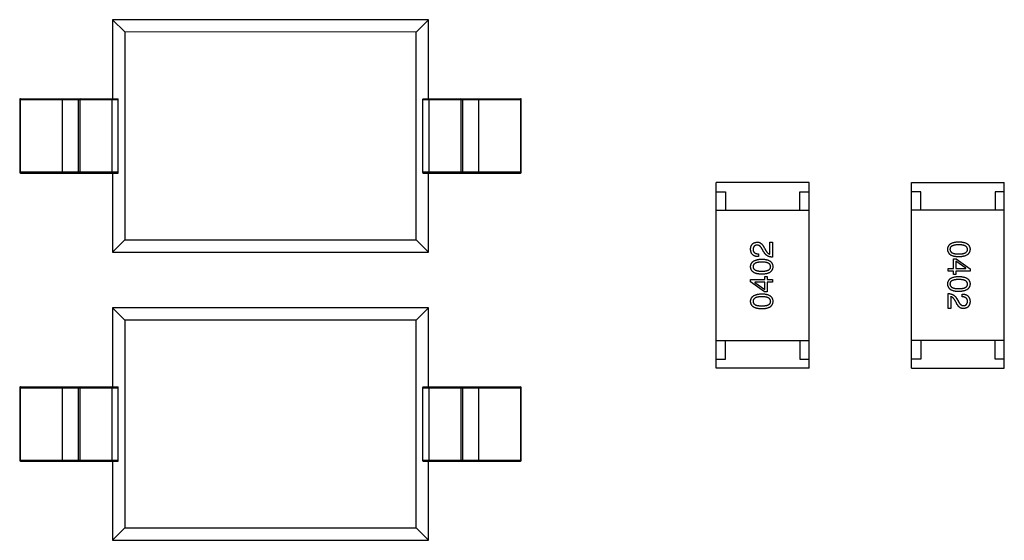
# Model space of a CAD drawing. Header units: inches. Extents: x -100 to 126, y -58 to 58.
# Tile 104 of 118: x 101.2 to 106.5, y 7.79 to 10.59. Entities that reach past the tile are written whole.
import ezdxf

# ---------------------------------------------------------------- set-up
doc = ezdxf.new("R2010")
doc.units = ezdxf.units.IN
doc.header["$LTSCALE"] = 1.21
doc.header["$MEASUREMENT"] = 0
doc.layers.get('0').update_dxf_attribs({"linetype": 'CONTINUOUS'})

msp = doc.modelspace()

# ---------------------------------------------------------------- linework, layer by layer
at = {"color": 7, "linetype": 'Continuous'}
for p, q in [((101.6987, 10.5858), (101.6987, 10.1608)), ((103.3987, 10.5858), (101.6987, 10.5858)), ((101.6987, 10.5858), (101.7648, 10.5197)), ((103.3987, 10.5858), (103.3325, 10.5196)), ((103.3987, 10.1608), (103.3987, 10.5858)), ((101.7648, 10.5197), (101.7648, 9.4019)), ((103.3325, 10.5196), (101.7648, 10.5197)), ((103.3325, 9.4019), (103.3325, 10.5196)), ((101.1987, 10.1558), (101.1987, 9.7658)), ((101.1987, 10.1558), (101.7295, 10.1558)), ((101.2037, 9.7608), (101.2037, 10.1608)), ((101.2037, 10.1608), (101.7286, 10.1608)), ((101.4267, 10.1608), (101.4267, 9.7608)), ((101.5141, 10.1558), (101.5191, 10.1608)), ((101.5141, 10.1558), (101.5141, 9.7658)), ((101.5272, 10.1608), (101.5222, 10.1558)), ((101.5222, 10.1558), (101.5222, 9.7658)), ((101.6972, 9.7608), (101.6972, 10.1608)), ((101.7295, 9.7658), (101.7295, 10.1558)), ((103.3678, 10.1558), (103.3678, 9.7658)), ((103.3678, 10.1558), (103.8987, 10.1558)), ((103.3687, 10.1608), (103.8937, 10.1608)), ((103.4002, 10.1608), (103.4002, 9.7608)), ((103.5751, 10.1558), (103.5701, 10.1608)), ((103.5751, 9.7658), (103.5751, 10.1558)), ((103.5782, 10.1608), (103.5832, 10.1558)), ((103.5832, 9.7658), (103.5832, 10.1558)), ((103.6707, 9.7608), (103.6707, 10.1608)), ((103.8937, 10.1608), (103.8937, 9.7608)), ((103.8987, 9.7658), (103.8987, 10.1558)), ((101.7295, 9.7658), (101.1987, 9.7658)), ((101.2037, 9.7608), (101.7286, 9.7608)), ((101.5191, 9.7608), (101.5141, 9.7658)), ((101.5222, 9.7658), (101.5272, 9.7608)), ((101.6987, 9.7608), (101.6987, 9.3358)), ((103.8987, 9.7658), (103.3678, 9.7658)), ((103.3687, 9.7608), (103.8937, 9.7608)), ((103.3987, 9.3358), (103.3987, 9.7608)), ((103.5701, 9.7608), (103.5751, 9.7658)), ((103.5832, 9.7658), (103.5782, 9.7608)), ((104.9486, 8.7108), (104.9486, 9.7108)), ((105.4486, 9.7108), (104.9486, 9.7108)), ((105.4486, 8.7108), (105.4486, 9.7108)), ((105.9988, 8.7107), (105.9988, 9.7107)), ((105.9988, 9.7107), (106.4988, 9.7107)), ((106.4988, 8.7107), (106.4988, 9.7107)), ((104.9486, 9.6608), (104.9986, 9.6608)), ((104.9986, 9.6608), (104.9986, 9.5608)), ((105.3986, 9.5608), (105.3986, 9.6608)), ((105.3986, 9.6608), (105.4486, 9.6608)), ((106.0488, 9.6607), (105.9988, 9.6607)), ((106.0488, 9.5607), (106.0488, 9.6607)), ((106.4488, 9.6607), (106.4488, 9.5607)), ((106.4988, 9.6607), (106.4488, 9.6607)), ((104.9486, 9.5608), (105.4486, 9.5608)), ((106.4988, 9.5607), (105.9988, 9.5607)), ((101.7648, 9.4019), (101.6987, 9.3358)), ((101.7648, 9.4019), (103.3325, 9.4019)), ((103.3987, 9.3358), (103.3325, 9.4019)), ((105.2371, 9.3251), (105.2371, 9.3893)), ((105.2371, 9.3893), (105.2509, 9.3893)), ((105.2509, 9.3893), (105.2509, 9.3087)), ((101.6987, 9.3358), (103.3987, 9.3358)), ((105.2044, 9.3362), (105.1952, 9.352)), ((105.2076, 9.3572), (105.2149, 9.3447)), ((105.1755, 9.3264), (105.1755, 9.3113)), ((106.2253, 9.2482), (106.2253, 9.3)), ((106.2253, 9.3), (106.2397, 9.3)), ((106.2377, 9.2862), (106.2377, 9.2482)), ((106.2915, 9.2489), (106.2377, 9.2862)), ((106.2397, 9.3), (106.3144, 9.2462)), ((106.1964, 9.2338), (106.1964, 9.2482)), ((106.1964, 9.2482), (106.2253, 9.2482)), ((106.2253, 9.2338), (106.1964, 9.2338)), ((106.2253, 9.2161), (106.2253, 9.2338)), ((106.2377, 9.2482), (106.2915, 9.2482)), ((106.2377, 9.2338), (106.2377, 9.2161)), ((106.3144, 9.2338), (106.2377, 9.2338)), ((106.2915, 9.2482), (106.2915, 9.2489)), ((106.3144, 9.2462), (106.3144, 9.2338)), ((105.1329, 9.1753), (105.1329, 9.1877)), ((105.1329, 9.1877), (105.2096, 9.1877)), ((105.2076, 9.1215), (105.1329, 9.1753)), ((105.1558, 9.1733), (105.1558, 9.1727)), ((105.2096, 9.1733), (105.1558, 9.1733)), ((105.1558, 9.1727), (105.2096, 9.1353)), ((105.2096, 9.1877), (105.2096, 9.2054)), ((105.2096, 9.2054), (105.2221, 9.2054)), ((105.2096, 9.1353), (105.2096, 9.1733)), ((105.2221, 9.2054), (105.2221, 9.1877)), ((105.2221, 9.1877), (105.2509, 9.1877)), ((105.2221, 9.1733), (105.2221, 9.1215)), ((105.2509, 9.1733), (105.2221, 9.1733)), ((105.2509, 9.1877), (105.2509, 9.1733)), ((106.2377, 9.2161), (106.2253, 9.2161)), ((105.2221, 9.1215), (105.2076, 9.1215)), ((106.1964, 9.0322), (106.1964, 9.1128)), ((106.2102, 9.0964), (106.2102, 9.0322)), ((106.2397, 9.0643), (106.2325, 9.0768)), ((106.243, 9.0853), (106.2521, 9.0695)), ((106.2718, 9.0951), (106.2718, 9.1102)), ((101.6987, 9.0358), (101.6987, 8.6108)), ((103.3987, 9.0358), (101.6987, 9.0358)), ((101.6987, 9.0358), (101.7648, 8.9697)), ((103.3987, 9.0358), (103.3325, 8.9696)), ((103.3987, 8.6108), (103.3987, 9.0358)), ((106.2102, 9.0322), (106.1964, 9.0322)), ((101.7648, 8.9697), (101.7648, 7.8519)), ((103.3325, 8.9696), (101.7648, 8.9697)), ((103.3325, 7.8519), (103.3325, 8.9696)), ((104.9486, 8.8608), (105.4486, 8.8608)), ((104.9986, 8.7608), (104.9986, 8.8608)), ((105.3986, 8.8608), (105.3986, 8.7608)), ((106.4988, 8.8607), (105.9988, 8.8607)), ((106.0488, 8.8607), (106.0488, 8.7607)), ((106.4488, 8.7607), (106.4488, 8.8607)), ((104.9486, 8.7608), (104.9986, 8.7608)), ((105.3986, 8.7608), (105.4486, 8.7608)), ((106.0488, 8.7607), (105.9988, 8.7607)), ((106.4988, 8.7607), (106.4488, 8.7607)), ((105.4486, 8.7108), (104.9486, 8.7108)), ((105.9988, 8.7107), (106.4988, 8.7107)), ((101.1987, 8.6058), (101.1987, 8.2158)), ((101.1987, 8.6058), (101.7295, 8.6058)), ((101.2037, 8.2108), (101.2037, 8.6108)), ((101.2037, 8.6108), (101.7286, 8.6108)), ((101.4267, 8.6108), (101.4267, 8.2108)), ((101.5141, 8.6058), (101.5191, 8.6108)), ((101.5141, 8.6058), (101.5141, 8.2158)), ((101.5272, 8.6108), (101.5222, 8.6058)), ((101.5222, 8.6058), (101.5222, 8.2158)), ((101.6972, 8.2108), (101.6972, 8.6108)), ((101.7295, 8.2158), (101.7295, 8.6058)), ((103.3678, 8.6058), (103.3678, 8.2158)), ((103.3678, 8.6058), (103.8987, 8.6058)), ((103.3687, 8.6108), (103.8937, 8.6108)), ((103.4002, 8.6108), (103.4002, 8.2108)), ((103.5751, 8.6058), (103.5701, 8.6108)), ((103.5751, 8.2158), (103.5751, 8.6058)), ((103.5782, 8.6108), (103.5832, 8.6058)), ((103.5832, 8.2158), (103.5832, 8.6058)), ((103.6707, 8.2108), (103.6707, 8.6108)), ((103.8937, 8.6108), (103.8937, 8.2108)), ((103.8987, 8.2158), (103.8987, 8.6058)), ((101.7295, 8.2158), (101.1987, 8.2158)), ((101.5191, 8.2108), (101.5141, 8.2158)), ((101.5222, 8.2158), (101.5272, 8.2108)), ((103.8987, 8.2158), (103.3678, 8.2158)), ((103.5701, 8.2108), (103.5751, 8.2158)), ((103.5832, 8.2158), (103.5782, 8.2108)), ((101.2037, 8.2108), (101.7286, 8.2108)), ((101.6987, 8.2108), (101.6987, 7.7858)), ((103.3687, 8.2108), (103.8937, 8.2108)), ((103.3987, 7.7858), (103.3987, 8.2108)), ((101.7648, 7.8519), (101.6987, 7.7858)), ((101.7648, 7.8519), (103.3325, 7.8519)), ((103.3987, 7.7858), (103.3325, 7.8519)), ((101.6987, 7.7858), (103.3987, 7.7858))]:
    msp.add_line(p, q, dxfattribs=at)
for centre, start, end in [((101.2037, 10.1558), 89.9999, 179.9999), ((103.8937, 10.1558), 359.9999, 89.9999), ((101.2037, 9.7658), 179.9999, 269.9999), ((103.8937, 9.7658), 269.9999, 359.9999), ((101.2037, 8.6058), 89.9999, 179.9999), ((103.8937, 8.6058), 359.9999, 89.9999), ((101.2037, 8.2158), 179.9999, 269.9999), ((103.8937, 8.2158), 269.9999, 359.9999)]:
    msp.add_arc(centre, 0.005, start, end, dxfattribs=at)
for centre, start_param, end_param in [((101.7286, 10.1558), -1.570796, 0), ((103.3687, 10.1558), 6.283185, 7.853982), ((101.7286, 9.7658), -3.141593, -1.570796), ((103.3687, 9.7658), -4.712389, -3.141593), ((101.7286, 8.6058), -1.570796, 0), ((103.3687, 8.6058), 0, 1.570796), ((101.7286, 8.2158), -3.141593, -1.570796), ((103.3687, 8.2158), -4.712389, -3.141593)]:
    msp.add_ellipse(centre, major_axis=(0, 0.005), ratio=0.176327, start_param=start_param, end_param=end_param, dxfattribs=at)
for points, knots in [([(105.1329, 9.352), (105.133, 9.3534), (105.1332, 9.3562), (105.1338, 9.3602), (105.1347, 9.364), (105.1357, 9.3675), (105.1371, 9.3708), (105.1387, 9.3738), (105.1406, 9.3766), (105.1427, 9.3791), (105.145, 9.3813), (105.1476, 9.3832), (105.1505, 9.3849), (105.1536, 9.3863), (105.1569, 9.3875), (105.1605, 9.3884), (105.1643, 9.389), (105.1669, 9.3892), (105.1683, 9.3893)], [0, 0, 0, 0, 0.074847, 0.14558, 0.212628, 0.276599, 0.337792, 0.396608, 0.453638, 0.509854, 0.565589, 0.621545, 0.678777, 0.737222, 0.798388, 0.862259, 0.929312, 1, 1, 1, 1]), ([(105.1683, 9.3893), (105.1693, 9.3894), (105.1713, 9.3894), (105.1742, 9.3892), (105.1771, 9.3887), (105.1799, 9.3879), (105.1826, 9.3868), (105.1852, 9.3855), (105.1878, 9.3839), (105.1903, 9.382), (105.1927, 9.3798), (105.1951, 9.3774), (105.1974, 9.3747), (105.1996, 9.3717), (105.2017, 9.3685), (105.2038, 9.365), (105.2058, 9.3612), (105.207, 9.3586), (105.2076, 9.3572)], [0, 0, 0, 0, 0.055083, 0.109453, 0.162685, 0.21614, 0.26961, 0.324284, 0.380202, 0.437433, 0.497084, 0.559152, 0.624288, 0.692446, 0.763862, 0.838743, 0.917269, 1, 1, 1, 1]), ([(106.1944, 9.3506), (106.1945, 9.3522), (106.1947, 9.3553), (106.1954, 9.3598), (106.1966, 9.364), (106.1983, 9.368), (106.2004, 9.3716), (106.203, 9.3749), (106.206, 9.3779), (106.2095, 9.3806), (106.2135, 9.383), (106.2179, 9.3851), (106.2227, 9.3869), (106.228, 9.3883), (106.2337, 9.3896), (106.2399, 9.3904), (106.2465, 9.3911), (106.2511, 9.3912), (106.2535, 9.3913)], [0, 0, 0, 0, 0.059135, 0.115606, 0.169241, 0.221578, 0.273261, 0.324749, 0.377329, 0.431642, 0.488541, 0.548597, 0.612232, 0.680174, 0.752504, 0.829777, 0.912307, 1, 1, 1, 1]), ([(106.2535, 9.3913), (106.2559, 9.3912), (106.2606, 9.3911), (106.2675, 9.3904), (106.2739, 9.3896), (106.2798, 9.3883), (106.2852, 9.3869), (106.2902, 9.3851), (106.2948, 9.383), (106.2988, 9.3806), (106.3025, 9.3779), (106.3056, 9.3749), (106.3083, 9.3716), (106.3105, 9.368), (106.3122, 9.364), (106.3135, 9.3598), (106.3142, 9.3553), (106.3144, 9.3522), (106.3144, 9.3506)], [0, 0, 0, 0, 0.088823, 0.172287, 0.250296, 0.323438, 0.392244, 0.456221, 0.516635, 0.573871, 0.628, 0.680335, 0.731489, 0.782557, 0.834044, 0.886738, 0.942089, 1, 1, 1, 1]), ([(105.1755, 9.3113), (105.1738, 9.3114), (105.1706, 9.3115), (105.1659, 9.312), (105.1615, 9.3129), (105.1574, 9.314), (105.1536, 9.3155), (105.1501, 9.3172), (105.147, 9.3193), (105.1442, 9.3217), (105.1416, 9.3244), (105.1394, 9.3275), (105.1375, 9.3308), (105.136, 9.3345), (105.1347, 9.3384), (105.1338, 9.3426), (105.1331, 9.3472), (105.133, 9.3503), (105.1329, 9.352)], [0, 0, 0, 0, 0.074935, 0.145873, 0.212498, 0.27598, 0.33603, 0.394042, 0.450372, 0.505546, 0.560812, 0.616481, 0.673265, 0.732328, 0.7938, 0.858943, 0.92718, 1, 1, 1, 1]), ([(105.1676, 9.3736), (105.1668, 9.3735), (105.1652, 9.3734), (105.1629, 9.373), (105.1607, 9.3724), (105.1587, 9.3717), (105.1569, 9.3708), (105.1551, 9.3697), (105.1536, 9.3684), (105.1522, 9.3671), (105.151, 9.3655), (105.1499, 9.3638), (105.149, 9.3619), (105.1482, 9.3598), (105.1476, 9.3576), (105.1471, 9.3552), (105.1468, 9.3526), (105.1467, 9.3509), (105.1467, 9.35)], [0, 0, 0, 0, 0.069456, 0.136175, 0.198596, 0.258993, 0.316838, 0.37342, 0.428889, 0.48454, 0.540119, 0.597644, 0.65702, 0.718534, 0.783117, 0.851564, 0.923888, 1, 1, 1, 1]), ([(105.1467, 9.35), (105.1467, 9.3491), (105.1467, 9.3473), (105.1471, 9.3446), (105.1476, 9.3422), (105.1484, 9.3399), (105.1494, 9.3378), (105.1507, 9.3359), (105.1521, 9.3341), (105.1539, 9.3326), (105.1558, 9.3312), (105.1579, 9.3299), (105.1603, 9.3289), (105.1629, 9.3281), (105.1658, 9.3274), (105.1688, 9.3269), (105.1721, 9.3265), (105.1743, 9.3264), (105.1755, 9.3264)], [0, 0, 0, 0, 0.065945, 0.127767, 0.186553, 0.242898, 0.297728, 0.351599, 0.404854, 0.459191, 0.515338, 0.573322, 0.634405, 0.698538, 0.767039, 0.84022, 0.917406, 1, 1, 1, 1]), ([(105.1952, 9.352), (105.1947, 9.3529), (105.1937, 9.3547), (105.1922, 9.3573), (105.1906, 9.3597), (105.1891, 9.3619), (105.1875, 9.3639), (105.1858, 9.3657), (105.1842, 9.3674), (105.1824, 9.3688), (105.1807, 9.3701), (105.1789, 9.3712), (105.1771, 9.3721), (105.1753, 9.3728), (105.1734, 9.3733), (105.1715, 9.3736), (105.1696, 9.3737), (105.1683, 9.3736), (105.1676, 9.3736)], [0, 0, 0, 0, 0.084365, 0.165386, 0.24176, 0.314729, 0.38433, 0.449952, 0.513164, 0.5734, 0.630824, 0.68644, 0.740136, 0.792605, 0.844515, 0.896112, 0.947763, 1, 1, 1, 1]), ([(105.2509, 9.3087), (105.2496, 9.3087), (105.247, 9.3088), (105.2432, 9.3092), (105.2395, 9.3098), (105.236, 9.3106), (105.2326, 9.3116), (105.2293, 9.3128), (105.2262, 9.3142), (105.2232, 9.3159), (105.2203, 9.3177), (105.2176, 9.3197), (105.2151, 9.322), (105.2126, 9.3244), (105.2103, 9.327), (105.2082, 9.3299), (105.2062, 9.333), (105.205, 9.3351), (105.2044, 9.3362)], [0, 0, 0, 0, 0.069512, 0.136307, 0.201431, 0.265186, 0.327322, 0.388242, 0.448098, 0.507757, 0.566952, 0.626243, 0.686026, 0.745963, 0.807549, 0.869906, 0.934172, 1, 1, 1, 1]), ([(105.2149, 9.3447), (105.2157, 9.3433), (105.2172, 9.3406), (105.2198, 9.3369), (105.2225, 9.3337), (105.2252, 9.331), (105.2281, 9.3287), (105.231, 9.327), (105.234, 9.3257), (105.2361, 9.3253), (105.2371, 9.3251)], [0, 0, 0, 0, 0.158292, 0.304606, 0.440272, 0.565336, 0.681745, 0.791834, 0.896966, 1, 1, 1, 1]), ([(106.2535, 9.31), (106.2511, 9.3101), (106.2465, 9.3102), (106.2399, 9.3108), (106.2337, 9.3117), (106.228, 9.3129), (106.2227, 9.3144), (106.2179, 9.3162), (106.2135, 9.3183), (106.2095, 9.3207), (106.206, 9.3234), (106.203, 9.3264), (106.2004, 9.3297), (106.1983, 9.3333), (106.1966, 9.3372), (106.1954, 9.3414), (106.1947, 9.3459), (106.1945, 9.3491), (106.1944, 9.3506)], [0, 0, 0, 0, 0.08769, 0.170218, 0.24749, 0.319818, 0.387758, 0.451391, 0.511445, 0.568185, 0.622681, 0.67526, 0.726746, 0.778428, 0.830764, 0.884397, 0.940866, 1, 1, 1, 1]), ([(106.2535, 9.3749), (106.2516, 9.3749), (106.2479, 9.3749), (106.2425, 9.3746), (106.2375, 9.3741), (106.2329, 9.3735), (106.2287, 9.3726), (106.2248, 9.3716), (106.2212, 9.3703), (106.2181, 9.3689), (106.2153, 9.3673), (106.2129, 9.3655), (106.2108, 9.3635), (106.2092, 9.3613), (106.2078, 9.3589), (106.2069, 9.3563), (106.2064, 9.3535), (106.2063, 9.3516), (106.2062, 9.3506)], [0, 0, 0, 0, 0.096457, 0.187288, 0.27178, 0.350132, 0.423455, 0.491343, 0.554037, 0.612253, 0.666313, 0.717038, 0.764921, 0.811214, 0.856775, 0.902988, 0.950234, 1, 1, 1, 1]), ([(106.2062, 9.3506), (106.2063, 9.3496), (106.2064, 9.3477), (106.207, 9.3448), (106.208, 9.3422), (106.2094, 9.3397), (106.2111, 9.3374), (106.2132, 9.3354), (106.2156, 9.3335), (106.2184, 9.3319), (106.2216, 9.3304), (106.2251, 9.3291), (106.2289, 9.3281), (106.2331, 9.3272), (106.2377, 9.3265), (106.2426, 9.3261), (106.2479, 9.3258), (106.2516, 9.3257), (106.2535, 9.3257)], [0, 0, 0, 0, 0.050879, 0.099377, 0.146973, 0.193618, 0.240619, 0.289461, 0.34047, 0.395283, 0.453059, 0.515633, 0.582666, 0.655287, 0.732971, 0.815933, 0.905166, 1, 1, 1, 1]), ([(106.3007, 9.3506), (106.3006, 9.3516), (106.3006, 9.3535), (106.3, 9.3563), (106.2991, 9.3589), (106.2978, 9.3613), (106.2961, 9.3635), (106.294, 9.3655), (106.2916, 9.3673), (106.2888, 9.3689), (106.2857, 9.3703), (106.2822, 9.3716), (106.2783, 9.3726), (106.274, 9.3735), (106.2694, 9.3741), (106.2644, 9.3746), (106.2591, 9.3749), (106.2554, 9.3749), (106.2535, 9.3749)], [0, 0, 0, 0, 0.049764, 0.097007, 0.143217, 0.188577, 0.235116, 0.282997, 0.333719, 0.387776, 0.445989, 0.508679, 0.576563, 0.649481, 0.728235, 0.812722, 0.903548, 1, 1, 1, 1]), ([(106.2535, 9.3257), (106.2554, 9.3257), (106.2591, 9.3258), (106.2644, 9.3261), (106.2694, 9.3265), (106.274, 9.3272), (106.2783, 9.3281), (106.2822, 9.3291), (106.2857, 9.3304), (106.2888, 9.3318), (106.2916, 9.3335), (106.294, 9.3354), (106.2961, 9.3374), (106.2978, 9.3397), (106.2991, 9.3422), (106.3, 9.3448), (106.3006, 9.3477), (106.3006, 9.3496), (106.3007, 9.3506)], [0, 0, 0, 0, 0.095719, 0.185854, 0.269738, 0.347952, 0.420315, 0.487894, 0.550245, 0.608186, 0.662454, 0.713283, 0.761375, 0.808209, 0.854301, 0.901312, 0.949396, 1, 1, 1, 1]), ([(106.3144, 9.3506), (106.3143, 9.3491), (106.3142, 9.346), (106.3133, 9.3416), (106.312, 9.3374), (106.3102, 9.3336), (106.308, 9.33), (106.3053, 9.3267), (106.3021, 9.3237), (106.2985, 9.321), (106.2945, 9.3186), (106.2899, 9.3165), (106.285, 9.3147), (106.2795, 9.3132), (106.2737, 9.3119), (106.2673, 9.311), (106.2606, 9.3103), (106.2559, 9.3101), (106.2535, 9.31)], [0, 0, 0, 0, 0.057415, 0.112361, 0.16496, 0.216437, 0.267441, 0.318839, 0.371478, 0.426325, 0.483626, 0.544235, 0.608673, 0.677374, 0.750405, 0.828394, 0.911525, 1, 1, 1, 1]), ([(105.1329, 9.2574), (105.133, 9.259), (105.1332, 9.262), (105.134, 9.2665), (105.1353, 9.2706), (105.1371, 9.2745), (105.1393, 9.278), (105.142, 9.2813), (105.1452, 9.2843), (105.1488, 9.287), (105.1529, 9.2894), (105.1574, 9.2915), (105.1624, 9.2933), (105.1678, 9.2949), (105.1737, 9.2961), (105.18, 9.297), (105.1868, 9.2977), (105.1915, 9.2979), (105.1939, 9.298)], [0, 0, 0, 0, 0.057415, 0.112361, 0.16496, 0.216437, 0.267441, 0.318839, 0.371478, 0.426325, 0.483626, 0.544235, 0.608673, 0.677374, 0.750405, 0.828394, 0.911525, 1, 1, 1, 1]), ([(105.1939, 9.2823), (105.192, 9.2823), (105.1883, 9.2823), (105.1829, 9.282), (105.1779, 9.2815), (105.1733, 9.2808), (105.1691, 9.2799), (105.1652, 9.2789), (105.1617, 9.2776), (105.1585, 9.2762), (105.1557, 9.2745), (105.1533, 9.2727), (105.1512, 9.2706), (105.1495, 9.2683), (105.1482, 9.2659), (105.1473, 9.2632), (105.1468, 9.2604), (105.1467, 9.2584), (105.1467, 9.2574)], [0, 0, 0, 0, 0.095719, 0.185854, 0.269738, 0.347952, 0.420315, 0.487894, 0.550245, 0.608186, 0.662454, 0.713283, 0.761375, 0.808209, 0.854301, 0.901312, 0.949396, 1, 1, 1, 1]), ([(105.1939, 9.298), (105.1962, 9.298), (105.2008, 9.2978), (105.2074, 9.2972), (105.2136, 9.2963), (105.2193, 9.2951), (105.2246, 9.2936), (105.2295, 9.2918), (105.2338, 9.2897), (105.2378, 9.2873), (105.2413, 9.2846), (105.2443, 9.2816), (105.2469, 9.2783), (105.249, 9.2747), (105.2507, 9.2708), (105.2519, 9.2666), (105.2527, 9.2621), (105.2528, 9.259), (105.2529, 9.2574)], [0, 0, 0, 0, 0.08769, 0.170218, 0.24749, 0.319818, 0.387758, 0.451391, 0.511445, 0.568185, 0.622681, 0.67526, 0.726746, 0.778428, 0.830764, 0.884397, 0.940866, 1, 1, 1, 1]), ([(105.2411, 9.2574), (105.241, 9.2584), (105.2409, 9.2604), (105.2403, 9.2632), (105.2393, 9.2659), (105.2379, 9.2683), (105.2362, 9.2706), (105.2341, 9.2726), (105.2317, 9.2745), (105.2289, 9.2762), (105.2258, 9.2776), (105.2223, 9.2789), (105.2184, 9.28), (105.2142, 9.2808), (105.2096, 9.2815), (105.2047, 9.282), (105.1994, 9.2823), (105.1957, 9.2823), (105.1939, 9.2823)], [0, 0, 0, 0, 0.050879, 0.099377, 0.146973, 0.193618, 0.240619, 0.289461, 0.34047, 0.395283, 0.453059, 0.515633, 0.582666, 0.655287, 0.732971, 0.815933, 0.905166, 1, 1, 1, 1]), ([(105.1939, 9.2167), (105.1914, 9.2168), (105.1867, 9.217), (105.1799, 9.2176), (105.1735, 9.2185), (105.1675, 9.2197), (105.1621, 9.2212), (105.1571, 9.223), (105.1525, 9.225), (105.1485, 9.2275), (105.1449, 9.2301), (105.1417, 9.2331), (105.139, 9.2364), (105.1368, 9.2401), (105.1352, 9.244), (105.1339, 9.2482), (105.1331, 9.2527), (105.133, 9.2558), (105.1329, 9.2574)], [0, 0, 0, 0, 0.088823, 0.172287, 0.250296, 0.323438, 0.392244, 0.456221, 0.516635, 0.573871, 0.628, 0.680335, 0.731489, 0.782557, 0.834044, 0.886738, 0.942089, 1, 1, 1, 1]), ([(105.1467, 9.2574), (105.1467, 9.2564), (105.1468, 9.2545), (105.1473, 9.2517), (105.1482, 9.2491), (105.1495, 9.2467), (105.1512, 9.2445), (105.1533, 9.2425), (105.1557, 9.2407), (105.1585, 9.2391), (105.1617, 9.2377), (105.1652, 9.2364), (105.1691, 9.2355), (105.1733, 9.2346), (105.1779, 9.2339), (105.1829, 9.2335), (105.1883, 9.2332), (105.192, 9.2331), (105.1939, 9.2331)], [0, 0, 0, 0, 0.049764, 0.097007, 0.143217, 0.188577, 0.235116, 0.282997, 0.333719, 0.387776, 0.445989, 0.508679, 0.576563, 0.649481, 0.728235, 0.812722, 0.903548, 1, 1, 1, 1]), ([(105.1939, 9.2331), (105.1958, 9.2331), (105.1995, 9.2332), (105.2048, 9.2335), (105.2098, 9.2339), (105.2144, 9.2346), (105.2187, 9.2355), (105.2226, 9.2364), (105.2261, 9.2377), (105.2292, 9.2391), (105.232, 9.2407), (105.2345, 9.2425), (105.2365, 9.2445), (105.2382, 9.2467), (105.2395, 9.2491), (105.2404, 9.2517), (105.241, 9.2545), (105.241, 9.2564), (105.2411, 9.2574)], [0, 0, 0, 0, 0.096457, 0.187288, 0.27178, 0.350132, 0.423455, 0.491343, 0.554037, 0.612253, 0.666313, 0.717038, 0.764921, 0.811214, 0.856775, 0.902988, 0.950234, 1, 1, 1, 1]), ([(105.2529, 9.2574), (105.2528, 9.2558), (105.2527, 9.2527), (105.2519, 9.2482), (105.2507, 9.244), (105.249, 9.2401), (105.2469, 9.2365), (105.2443, 9.2331), (105.2413, 9.2301), (105.2378, 9.2275), (105.2339, 9.225), (105.2295, 9.223), (105.2246, 9.2212), (105.2193, 9.2197), (105.2136, 9.2185), (105.2074, 9.2176), (105.2008, 9.217), (105.1962, 9.2168), (105.1939, 9.2167)], [0, 0, 0, 0, 0.059135, 0.115606, 0.169241, 0.221578, 0.273261, 0.324749, 0.377329, 0.431642, 0.488541, 0.548597, 0.612232, 0.680174, 0.752504, 0.829777, 0.912307, 1, 1, 1, 1]), ([(106.1944, 9.1641), (106.1945, 9.1657), (106.1947, 9.1688), (106.1954, 9.1733), (106.1966, 9.1775), (106.1983, 9.1814), (106.2004, 9.1851), (106.203, 9.1884), (106.206, 9.1914), (106.2095, 9.194), (106.2135, 9.1965), (106.2179, 9.1985), (106.2227, 9.2003), (106.228, 9.2018), (106.2337, 9.203), (106.2399, 9.2039), (106.2465, 9.2045), (106.2511, 9.2047), (106.2535, 9.2048)], [0, 0, 0, 0, 0.059135, 0.115606, 0.169241, 0.221578, 0.273261, 0.324749, 0.377329, 0.431642, 0.488541, 0.548597, 0.612232, 0.680174, 0.752504, 0.829777, 0.912307, 1, 1, 1, 1]), ([(106.2535, 9.1884), (106.2516, 9.1884), (106.2479, 9.1883), (106.2425, 9.188), (106.2375, 9.1876), (106.2329, 9.1869), (106.2287, 9.1861), (106.2248, 9.1851), (106.2212, 9.1838), (106.2181, 9.1824), (106.2153, 9.1808), (106.2129, 9.179), (106.2108, 9.177), (106.2092, 9.1748), (106.2078, 9.1724), (106.2069, 9.1698), (106.2064, 9.167), (106.2063, 9.1651), (106.2062, 9.1641)], [0, 0, 0, 0, 0.096457, 0.187288, 0.27178, 0.350132, 0.423455, 0.491343, 0.554037, 0.612253, 0.666313, 0.717038, 0.764921, 0.811214, 0.856775, 0.902988, 0.950234, 1, 1, 1, 1]), ([(106.2535, 9.2048), (106.2559, 9.2047), (106.2606, 9.2045), (106.2675, 9.2039), (106.2739, 9.203), (106.2798, 9.2018), (106.2852, 9.2003), (106.2902, 9.1985), (106.2948, 9.1965), (106.2988, 9.1941), (106.3025, 9.1914), (106.3056, 9.1884), (106.3083, 9.1851), (106.3105, 9.1814), (106.3122, 9.1775), (106.3135, 9.1733), (106.3142, 9.1688), (106.3144, 9.1657), (106.3144, 9.1641)], [0, 0, 0, 0, 0.088823, 0.172287, 0.250296, 0.323438, 0.392244, 0.456221, 0.516635, 0.573871, 0.628, 0.680335, 0.731489, 0.782557, 0.834044, 0.886738, 0.942089, 1, 1, 1, 1]), ([(106.3007, 9.1641), (106.3006, 9.1651), (106.3006, 9.167), (106.3, 9.1698), (106.2991, 9.1724), (106.2978, 9.1748), (106.2961, 9.177), (106.294, 9.179), (106.2916, 9.1808), (106.2888, 9.1824), (106.2857, 9.1838), (106.2822, 9.1851), (106.2783, 9.186), (106.274, 9.187), (106.2694, 9.1876), (106.2644, 9.188), (106.2591, 9.1883), (106.2554, 9.1884), (106.2535, 9.1884)], [0, 0, 0, 0, 0.049764, 0.097007, 0.143217, 0.188577, 0.235116, 0.282997, 0.333719, 0.387776, 0.445989, 0.508679, 0.576563, 0.649481, 0.728235, 0.812722, 0.903548, 1, 1, 1, 1]), ([(106.2535, 9.1235), (106.2511, 9.1235), (106.2465, 9.1237), (106.2399, 9.1243), (106.2337, 9.1252), (106.228, 9.1264), (106.2227, 9.1279), (106.2179, 9.1297), (106.2135, 9.1318), (106.2095, 9.1342), (106.206, 9.1369), (106.203, 9.1399), (106.2004, 9.1432), (106.1983, 9.1468), (106.1966, 9.1507), (106.1954, 9.1549), (106.1947, 9.1594), (106.1945, 9.1625), (106.1944, 9.1641)], [0, 0, 0, 0, 0.08769, 0.170218, 0.24749, 0.319818, 0.387758, 0.451391, 0.511445, 0.568185, 0.622681, 0.67526, 0.726746, 0.778428, 0.830764, 0.884397, 0.940866, 1, 1, 1, 1]), ([(106.2062, 9.1641), (106.2063, 9.1631), (106.2064, 9.1611), (106.207, 9.1583), (106.208, 9.1556), (106.2094, 9.1532), (106.2111, 9.1509), (106.2132, 9.1489), (106.2156, 9.147), (106.2184, 9.1453), (106.2216, 9.1439), (106.2251, 9.1426), (106.2289, 9.1416), (106.2331, 9.1407), (106.2377, 9.14), (106.2426, 9.1395), (106.2479, 9.1393), (106.2516, 9.1392), (106.2535, 9.1392)], [0, 0, 0, 0, 0.050879, 0.099377, 0.146973, 0.193618, 0.240619, 0.289461, 0.34047, 0.395283, 0.453059, 0.515633, 0.582666, 0.655287, 0.732971, 0.815933, 0.905166, 1, 1, 1, 1]), ([(106.2535, 9.1392), (106.2554, 9.1392), (106.2591, 9.1393), (106.2644, 9.1395), (106.2694, 9.14), (106.274, 9.1407), (106.2783, 9.1416), (106.2822, 9.1426), (106.2857, 9.1439), (106.2888, 9.1453), (106.2916, 9.147), (106.294, 9.1488), (106.2961, 9.1509), (106.2978, 9.1532), (106.2991, 9.1556), (106.3, 9.1583), (106.3006, 9.1612), (106.3006, 9.1631), (106.3007, 9.1641)], [0, 0, 0, 0, 0.095719, 0.185854, 0.269738, 0.347952, 0.420315, 0.487894, 0.550245, 0.608186, 0.662454, 0.713283, 0.761375, 0.808209, 0.854301, 0.901312, 0.949396, 1, 1, 1, 1]), ([(106.3144, 9.1641), (106.3143, 9.1626), (106.3142, 9.1595), (106.3133, 9.1551), (106.312, 9.1509), (106.3102, 9.147), (106.308, 9.1435), (106.3053, 9.1402), (106.3021, 9.1372), (106.2985, 9.1345), (106.2945, 9.1321), (106.2899, 9.13), (106.285, 9.1282), (106.2795, 9.1267), (106.2737, 9.1254), (106.2673, 9.1245), (106.2606, 9.1238), (106.2559, 9.1236), (106.2535, 9.1235)], [0, 0, 0, 0, 0.057415, 0.112361, 0.16496, 0.216437, 0.267441, 0.318839, 0.371478, 0.426325, 0.483626, 0.544235, 0.608673, 0.677374, 0.750405, 0.828394, 0.911525, 1, 1, 1, 1]), ([(105.1329, 9.0709), (105.133, 9.0724), (105.1332, 9.0755), (105.134, 9.0799), (105.1353, 9.0841), (105.1371, 9.0879), (105.1393, 9.0915), (105.142, 9.0948), (105.1452, 9.0978), (105.1488, 9.1005), (105.1529, 9.1029), (105.1574, 9.105), (105.1624, 9.1068), (105.1678, 9.1083), (105.1737, 9.1096), (105.18, 9.1105), (105.1868, 9.1112), (105.1915, 9.1114), (105.1939, 9.1115)], [0, 0, 0, 0, 0.057415, 0.112361, 0.16496, 0.216437, 0.267441, 0.318839, 0.371478, 0.426325, 0.483626, 0.544235, 0.608673, 0.677374, 0.750405, 0.828394, 0.911525, 1, 1, 1, 1]), ([(105.1939, 9.0302), (105.1914, 9.0303), (105.1867, 9.0305), (105.1799, 9.0311), (105.1735, 9.0319), (105.1675, 9.0332), (105.1621, 9.0346), (105.1571, 9.0364), (105.1525, 9.0385), (105.1485, 9.0409), (105.1449, 9.0436), (105.1417, 9.0466), (105.139, 9.0499), (105.1368, 9.0535), (105.1352, 9.0575), (105.1339, 9.0617), (105.1331, 9.0662), (105.133, 9.0693), (105.1329, 9.0709)], [0, 0, 0, 0, 0.088823, 0.172287, 0.250296, 0.323438, 0.392244, 0.456221, 0.516635, 0.573871, 0.628, 0.680335, 0.731489, 0.782557, 0.834044, 0.886738, 0.942089, 1, 1, 1, 1]), ([(105.1939, 9.0958), (105.192, 9.0958), (105.1883, 9.0957), (105.1829, 9.0954), (105.1779, 9.095), (105.1733, 9.0943), (105.1691, 9.0934), (105.1652, 9.0924), (105.1617, 9.0911), (105.1585, 9.0897), (105.1557, 9.088), (105.1533, 9.0861), (105.1512, 9.0841), (105.1495, 9.0818), (105.1482, 9.0794), (105.1473, 9.0767), (105.1468, 9.0738), (105.1467, 9.0719), (105.1467, 9.0709)], [0, 0, 0, 0, 0.095719, 0.185854, 0.269738, 0.347952, 0.420315, 0.487894, 0.550245, 0.608186, 0.662454, 0.713283, 0.761375, 0.808209, 0.854301, 0.901312, 0.949396, 1, 1, 1, 1]), ([(105.1467, 9.0709), (105.1467, 9.0699), (105.1468, 9.068), (105.1473, 9.0652), (105.1482, 9.0626), (105.1495, 9.0602), (105.1512, 9.058), (105.1533, 9.056), (105.1557, 9.0542), (105.1585, 9.0526), (105.1617, 9.0512), (105.1652, 9.0499), (105.1691, 9.0489), (105.1733, 9.048), (105.1779, 9.0474), (105.1829, 9.047), (105.1883, 9.0467), (105.192, 9.0466), (105.1939, 9.0466)], [0, 0, 0, 0, 0.049764, 0.097007, 0.143217, 0.188577, 0.235116, 0.282997, 0.333719, 0.387776, 0.445989, 0.508679, 0.576563, 0.649481, 0.728235, 0.812722, 0.903548, 1, 1, 1, 1]), ([(105.1939, 9.1115), (105.1962, 9.1114), (105.2008, 9.1113), (105.2074, 9.1107), (105.2136, 9.1098), (105.2193, 9.1086), (105.2246, 9.1071), (105.2295, 9.1053), (105.2338, 9.1032), (105.2378, 9.1008), (105.2413, 9.0981), (105.2443, 9.0951), (105.2469, 9.0918), (105.249, 9.0882), (105.2507, 9.0843), (105.2519, 9.0801), (105.2527, 9.0756), (105.2528, 9.0725), (105.2529, 9.0709)], [0, 0, 0, 0, 0.08769, 0.170218, 0.24749, 0.319818, 0.387758, 0.451391, 0.511445, 0.568185, 0.622681, 0.67526, 0.726746, 0.778428, 0.830764, 0.884397, 0.940866, 1, 1, 1, 1]), ([(105.2411, 9.0709), (105.241, 9.0719), (105.2409, 9.0738), (105.2403, 9.0767), (105.2393, 9.0794), (105.2379, 9.0818), (105.2362, 9.0841), (105.2341, 9.0861), (105.2317, 9.088), (105.2289, 9.0896), (105.2258, 9.0911), (105.2223, 9.0924), (105.2184, 9.0934), (105.2142, 9.0943), (105.2096, 9.095), (105.2047, 9.0954), (105.1994, 9.0957), (105.1957, 9.0958), (105.1939, 9.0958)], [0, 0, 0, 0, 0.050879, 0.099377, 0.146973, 0.193618, 0.240619, 0.289461, 0.34047, 0.395283, 0.453059, 0.515633, 0.582666, 0.655287, 0.732971, 0.815933, 0.905166, 1, 1, 1, 1]), ([(105.1939, 9.0466), (105.1958, 9.0466), (105.1995, 9.0467), (105.2048, 9.047), (105.2098, 9.0474), (105.2144, 9.048), (105.2187, 9.0489), (105.2226, 9.0499), (105.2261, 9.0512), (105.2292, 9.0526), (105.232, 9.0542), (105.2345, 9.056), (105.2365, 9.058), (105.2382, 9.0602), (105.2395, 9.0626), (105.2404, 9.0652), (105.241, 9.068), (105.241, 9.0699), (105.2411, 9.0709)], [0, 0, 0, 0, 0.096457, 0.187288, 0.27178, 0.350132, 0.423455, 0.491343, 0.554037, 0.612253, 0.666313, 0.717038, 0.764921, 0.811214, 0.856775, 0.902988, 0.950234, 1, 1, 1, 1]), ([(105.2529, 9.0709), (105.2528, 9.0693), (105.2527, 9.0662), (105.2519, 9.0617), (105.2507, 9.0575), (105.249, 9.0535), (105.2469, 9.0499), (105.2443, 9.0466), (105.2413, 9.0436), (105.2378, 9.0409), (105.2339, 9.0385), (105.2295, 9.0364), (105.2246, 9.0346), (105.2193, 9.0332), (105.2136, 9.0319), (105.2074, 9.0311), (105.2008, 9.0305), (105.1962, 9.0303), (105.1939, 9.0302)], [0, 0, 0, 0, 0.059135, 0.115606, 0.169241, 0.221578, 0.273261, 0.324749, 0.377329, 0.431642, 0.488541, 0.548597, 0.612232, 0.680174, 0.752504, 0.829777, 0.912307, 1, 1, 1, 1]), ([(106.1964, 9.1128), (106.1977, 9.1128), (106.2003, 9.1127), (106.2041, 9.1123), (106.2078, 9.1117), (106.2113, 9.1109), (106.2148, 9.1099), (106.218, 9.1087), (106.2211, 9.1073), (106.2241, 9.1057), (106.227, 9.1038), (106.2297, 9.1018), (106.2323, 9.0996), (106.2347, 9.0971), (106.237, 9.0945), (106.2391, 9.0916), (106.2412, 9.0885), (106.2424, 9.0864), (106.243, 9.0853)], [0, 0, 0, 0, 0.069512, 0.136307, 0.201431, 0.265186, 0.327322, 0.388242, 0.448098, 0.507757, 0.566952, 0.626243, 0.686026, 0.745963, 0.807549, 0.869906, 0.934172, 1, 1, 1, 1]), ([(106.2325, 9.0768), (106.2317, 9.0782), (106.2301, 9.0809), (106.2275, 9.0846), (106.2249, 9.0878), (106.2221, 9.0905), (106.2193, 9.0928), (106.2163, 9.0945), (106.2133, 9.0958), (106.2112, 9.0962), (106.2102, 9.0964)], [0, 0, 0, 0, 0.158292, 0.304606, 0.440272, 0.565336, 0.681745, 0.791834, 0.896966, 1, 1, 1, 1]), ([(106.279, 9.0322), (106.278, 9.0321), (106.2761, 9.0321), (106.2731, 9.0323), (106.2703, 9.0329), (106.2675, 9.0336), (106.2647, 9.0347), (106.2621, 9.0361), (106.2595, 9.0377), (106.257, 9.0396), (106.2546, 9.0417), (106.2522, 9.0441), (106.2499, 9.0468), (106.2477, 9.0498), (106.2456, 9.053), (106.2435, 9.0565), (106.2415, 9.0603), (106.2403, 9.0629), (106.2397, 9.0643)], [0, 0, 0, 0, 0.055083, 0.109453, 0.162685, 0.21614, 0.26961, 0.324284, 0.380202, 0.437433, 0.497084, 0.559152, 0.624288, 0.692446, 0.763862, 0.838743, 0.917269, 1, 1, 1, 1]), ([(106.2521, 9.0695), (106.2526, 9.0686), (106.2536, 9.0668), (106.2551, 9.0642), (106.2567, 9.0618), (106.2582, 9.0596), (106.2599, 9.0576), (106.2615, 9.0558), (106.2632, 9.0541), (106.2649, 9.0527), (106.2666, 9.0514), (106.2684, 9.0503), (106.2702, 9.0494), (106.272, 9.0487), (106.2739, 9.0483), (106.2758, 9.0479), (106.2778, 9.0478), (106.279, 9.0479), (106.2797, 9.0479)], [0, 0, 0, 0, 0.084365, 0.165386, 0.24176, 0.314729, 0.38433, 0.449952, 0.513164, 0.5734, 0.630824, 0.68644, 0.740136, 0.792605, 0.844515, 0.896112, 0.947763, 1, 1, 1, 1]), ([(106.2718, 9.1102), (106.2735, 9.1101), (106.2767, 9.11), (106.2814, 9.1095), (106.2859, 9.1087), (106.2899, 9.1075), (106.2937, 9.106), (106.2972, 9.1043), (106.3003, 9.1022), (106.3032, 9.0998), (106.3057, 9.0971), (106.3079, 9.094), (106.3098, 9.0907), (106.3114, 9.0871), (106.3126, 9.0831), (106.3136, 9.0789), (106.3142, 9.0743), (106.3144, 9.0712), (106.3144, 9.0695)], [0, 0, 0, 0, 0.074935, 0.145873, 0.212498, 0.27598, 0.33603, 0.394042, 0.450372, 0.505546, 0.560812, 0.616481, 0.673265, 0.732328, 0.7938, 0.858943, 0.92718, 1, 1, 1, 1]), ([(106.3007, 9.0715), (106.3006, 9.0724), (106.3006, 9.0743), (106.3003, 9.0769), (106.2997, 9.0793), (106.2989, 9.0816), (106.2979, 9.0837), (106.2967, 9.0856), (106.2952, 9.0874), (106.2935, 9.0889), (106.2915, 9.0903), (106.2894, 9.0916), (106.287, 9.0926), (106.2844, 9.0935), (106.2816, 9.0942), (106.2785, 9.0946), (106.2752, 9.095), (106.273, 9.0951), (106.2718, 9.0951)], [0, 0, 0, 0, 0.065945, 0.127767, 0.186553, 0.242898, 0.297728, 0.351599, 0.404854, 0.459191, 0.515338, 0.573322, 0.634405, 0.698538, 0.767039, 0.84022, 0.917406, 1, 1, 1, 1]), ([(106.3144, 9.0695), (106.3143, 9.0681), (106.3141, 9.0653), (106.3135, 9.0613), (106.3126, 9.0575), (106.3116, 9.054), (106.3102, 9.0507), (106.3086, 9.0477), (106.3067, 9.0449), (106.3047, 9.0425), (106.3023, 9.0402), (106.2997, 9.0383), (106.2969, 9.0366), (106.2938, 9.0352), (106.2904, 9.034), (106.2869, 9.0331), (106.283, 9.0325), (106.2804, 9.0323), (106.279, 9.0322)], [0, 0, 0, 0, 0.074847, 0.14558, 0.212628, 0.276599, 0.337792, 0.396608, 0.453638, 0.509854, 0.565589, 0.621545, 0.678777, 0.737222, 0.798388, 0.862259, 0.929312, 1, 1, 1, 1]), ([(106.2797, 9.0479), (106.2805, 9.048), (106.2821, 9.0481), (106.2844, 9.0485), (106.2866, 9.0491), (106.2886, 9.0498), (106.2905, 9.0507), (106.2922, 9.0518), (106.2937, 9.0531), (106.2951, 9.0544), (106.2964, 9.056), (106.2975, 9.0577), (106.2984, 9.0597), (106.2992, 9.0617), (106.2998, 9.0639), (106.3003, 9.0663), (106.3005, 9.0689), (106.3006, 9.0706), (106.3007, 9.0715)], [0, 0, 0, 0, 0.069456, 0.136175, 0.198596, 0.258993, 0.316838, 0.37342, 0.428889, 0.48454, 0.540119, 0.597644, 0.65702, 0.718534, 0.783117, 0.851564, 0.923888, 1, 1, 1, 1])]:
    msp.add_open_spline(points, degree=3, knots=knots, dxfattribs=at)

doc.saveas('drawing.dxf')
